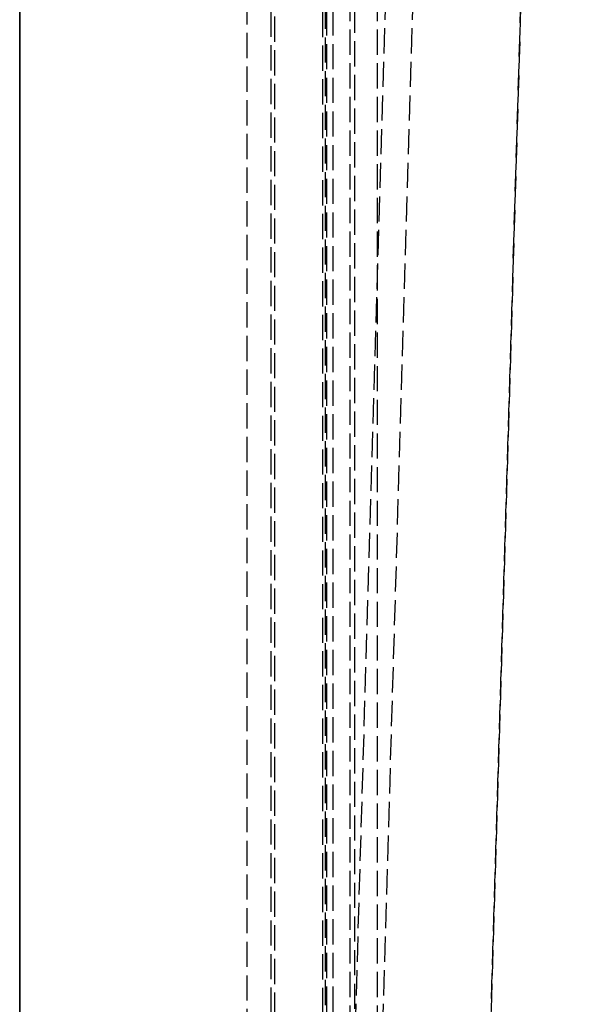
# Model space of a CAD drawing. Header units: millimetres. Extents: x 0 to 512, y -16 to 500.
# Tile 7 of 22: x 0 to 33, y 46 to 104. Entities that reach past the tile are written whole.
import ezdxf

# ---------------------------------------------------------------- set-up
doc = ezdxf.new("R2010")
doc.units = ezdxf.units.MM
doc.header["$LTSCALE"] = 10
doc.linetypes.add('ALLCAD_Strich', pattern=[0.2, 0.15, -0.05])
doc.layers.add('BESCH_KONT_sich_schn_grun_2d', color=10, linetype='Continuous')
doc.layers.add('BESCH_KONT_sich_schn_seit_2d', color=160, linetype='Continuous')

msp = doc.modelspace()

# ---------------------------------------------------------------- linework, layer by layer
at = {"layer": 'BESCH_KONT_sich_schn_grun_2d', "linetype": 'ALLCAD_Strich'}
for p, q in [((0, 0), (0, 500)), ((13.5, 0), (13.5, 500)), ((18.141, 3.736), (18.141, 490.073)), ((14.899, 484.768), (14.899, 2.438)), ((19.886, 11.504), (19.886, 222.381)), ((15.128, 218.481), (15.128, 15.254)), ((17.989, 15.254), (17.989, 218.481)), ((18.217, 212.84), (18.217, 34.204)), ((18.584, 212.84), (18.584, 34.204)), ((19.607, 34.204), (19.607, 212.84)), ((21.233, 34.204), (21.233, 212.84)), ((24.641, 205.743), (19.607, 34.204)), ((26.267, 205.743), (21.233, 34.204)), ((26.895, 8.145), (32.621, 203.278)), ((26.895, 7.515), (32.621, 202.647))]:
    msp.add_line(p, q, dxfattribs=at)
at = {"layer": 'BESCH_KONT_sich_schn_seit_2d', "linetype": 'ALLCAD_Strich'}
for p, q in [((0, 0, 13.5), (0, 500, 13.5)), ((0, 0, 33.5), (0, 500, 33.5)), ((0, 0), (0, 500)), ((0, 0, 47), (0, 500, 47)), ((0, 11.504, 38.451), (0, 222.381, 38.451)), ((0, 15.254, 38.584), (0, 218.481, 38.584)), ((0, 218.481, 36.779), (0, 15.254, 36.779)), ((0, 212.84, 40.397), (0, 34.204, 40.397)), ((0, 34.204, 42.025), (0, 212.84, 42.025)), ((0, 34.204, 41.912), (0, 212.84, 41.912)), ((0, 212.84, 38.809), (0, 34.204, 38.809)), ((0, 205.743, 113.905), (0, 34.204, 41.912)), ((0, 205.743, 114.019), (0, 46.058, 47)), ((0, 8.145, 37.439), (0, 203.278, 119.335)), ((0, 26.715, 47), (0, 202.647, 120.838)), ((0, 46.058, 47), (0, 34.204, 42.025))]:
    msp.add_line(p, q, dxfattribs=at)

doc.saveas('drawing.dxf')
